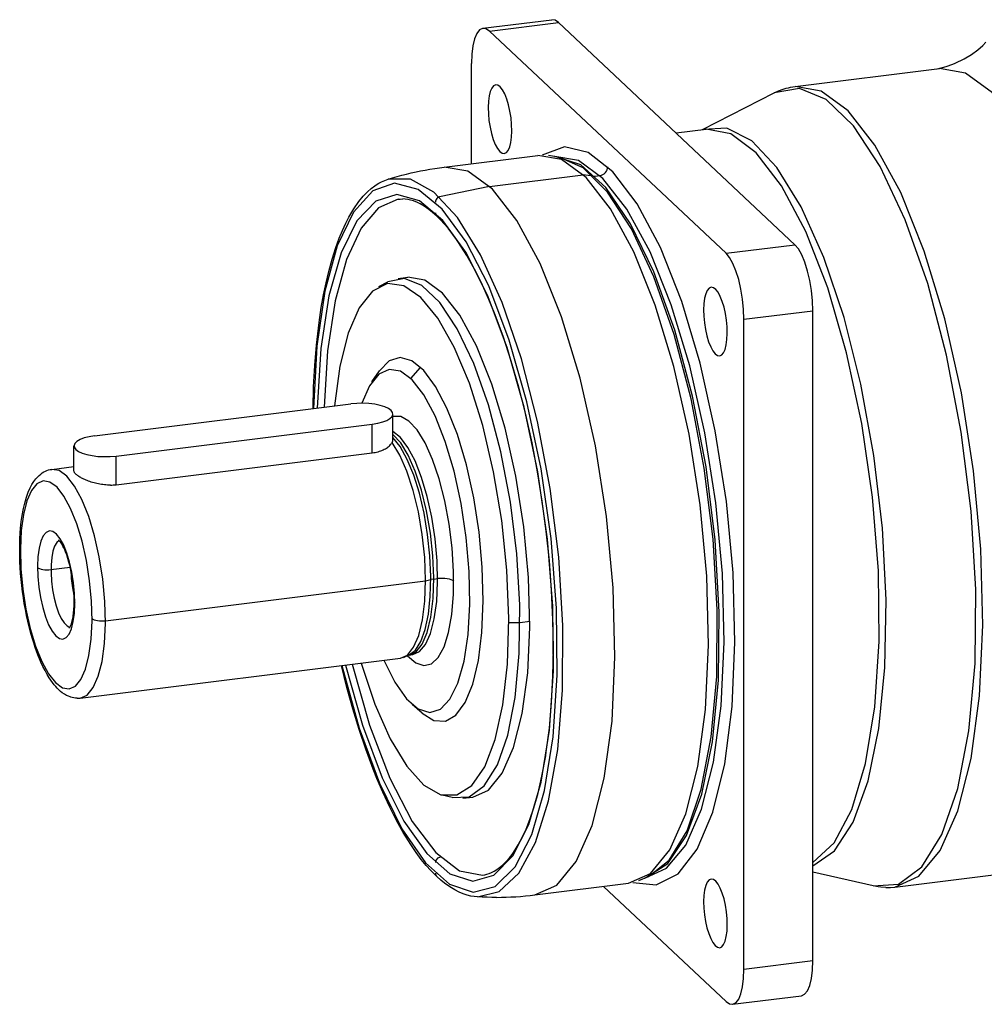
# Model space of a CAD drawing. Extents: x 0 to 1588, y 0 to 1123.
# Tile 10 of 24: x 923 to 945, y 238 to 259. Entities that reach past the tile are written whole.
import ezdxf

# ---------------------------------------------------------------- set-up
doc = ezdxf.new("R2010")
doc.units = 0
doc.header["$LTSCALE"] = 18.9
doc.header["$MEASUREMENT"] = 0
doc.layers.add('11000_LEFT', color=7, linetype='CONTINUOUS')

msp = doc.modelspace()

# ---------------------------------------------------------------- linework, layer by layer
at = {"layer": '11000_LEFT', "color": 7, "linetype": 'CONTINUOUS', "lineweight": 25}
for p, q in [((933.620594, 259.289758), (935.153236, 259.480613)), ((933.764452, 259.22843), (935.297093, 259.419285)), ((940.556428, 254.477369), (935.297093, 259.419285)), ((939.023789, 254.286514), (933.764452, 259.22843)), ((944.478904, 258.706732), (944.623081, 258.812846)), ((944.623081, 258.812846), (944.730234, 258.90871)), ((944.730234, 258.90871), (944.796435, 258.979745)), ((944.116069, 258.514033), (944.317937, 258.60996)), ((944.317937, 258.60996), (944.478904, 258.706732)), ((933.366217, 256.278262), (933.366084, 258.508075)), ((940.559175, 257.995768), (943.770379, 258.395648)), ((943.726658, 258.389988), (943.917155, 258.441464)), ((943.917155, 258.441464), (944.062587, 258.492133)), ((944.062587, 258.492133), (944.116069, 258.514033)), ((940.193437, 257.897055), (940.296484, 257.935793)), ((940.296484, 257.935793), (940.362797, 257.956276)), ((940.362797, 257.956276), (940.410246, 257.968654)), ((940.410246, 257.968654), (940.454989, 257.97853)), ((940.454989, 257.97853), (940.559237, 257.995776)), ((938.502746, 257.035292), (940.095813, 257.851456)), ((940.095813, 257.851456), (940.193437, 257.897055)), ((937.912441, 256.961783), (938.583781, 257.045383)), ((932.759546, 256.202711), (934.839523, 256.461723)), ((935.30919, 256.422341), (935.080351, 256.457617)), ((935.210773, 256.437514), (935.220408, 256.438714)), ((932.548561, 256.173222), (932.653952, 256.188758)), ((932.653952, 256.188758), (932.759509, 256.202706)), ((931.510571, 255.931444), (931.612583, 255.962591)), ((931.612583, 255.962591), (931.715105, 255.992221)), ((931.715105, 255.992221), (931.818105, 256.020321)), ((931.818105, 256.020321), (931.921548, 256.046881)), ((931.921548, 256.046881), (932.027536, 256.072387)), ((932.027536, 256.072387), (932.133914, 256.096267)), ((932.133914, 256.096267), (932.236016, 256.117585)), ((932.236016, 256.117585), (932.33841, 256.1374)), ((932.33841, 256.1374), (932.443367, 256.156102)), ((932.443367, 256.156102), (932.548561, 256.173222)), ((933.766775, 255.773447), (935.846788, 256.032464)), ((936.069654, 256.0005), (935.846788, 256.032464)), ((936.069654, 256.0005), (936.114989, 256.000177)), ((936.11499, 256.000177), (936.219005, 256.01313)), ((931.137069, 255.724881), (931.220697, 255.787751)), ((931.220697, 255.787751), (931.249562, 255.807101)), ((931.249562, 255.807101), (931.308978, 255.843215)), ((931.308978, 255.843215), (931.369007, 255.874882)), ((931.369007, 255.874882), (931.440097, 255.906375)), ((931.440097, 255.906375), (931.510397, 255.93139)), ((933.766775, 255.773447), (932.653483, 255.539777)), ((930.863254, 255.438087), (930.960608, 255.555518)), ((930.960608, 255.555518), (931.052936, 255.65066)), ((931.052936, 255.65066), (931.137069, 255.724881)), ((930.750345, 255.277102), (930.863254, 255.438087)), ((931.73678, 255.488352), (931.779706, 255.492315)), ((931.779706, 255.492315), (931.839979, 255.493308)), ((931.89414, 255.489777), (931.839979, 255.493308)), ((931.950763, 255.48175), (931.89414, 255.489777)), ((932.01131, 255.468414), (931.950763, 255.48175)), ((932.076077, 255.448879), (932.01131, 255.468414)), ((932.167166, 255.412501), (932.076077, 255.448879)), ((932.225816, 255.383738), (932.167166, 255.412501)), ((932.315724, 255.331763), (932.225816, 255.383738)), ((932.415891, 255.262902), (932.315724, 255.331763)), ((930.569584, 254.954191), (930.641092, 255.092793)), ((930.641092, 255.092793), (930.750345, 255.277102)), ((932.500307, 255.196097), (932.415891, 255.262902)), ((932.592286, 255.114322), (932.500307, 255.196097)), ((932.675007, 255.032849), (932.592286, 255.114322)), ((930.496729, 254.79633), (930.569584, 254.954191)), ((932.845008, 254.84196), (932.675007, 255.032849)), ((930.423828, 254.619032), (930.496729, 254.79633)), ((933.033361, 254.593427), (932.845008, 254.84196)), ((930.350558, 254.417888), (930.423828, 254.619032)), ((933.064354, 254.548752), (933.033361, 254.593427)), ((933.262081, 254.237923), (933.064354, 254.548752)), ((939.023789, 254.286514), (940.556428, 254.477369)), ((930.266567, 254.153276), (930.350558, 254.417888)), ((933.467938, 253.864979), (933.262081, 254.237923)), ((930.192461, 253.882148), (930.266567, 254.153276)), ((930.133251, 253.632096), (930.192461, 253.882148)), ((933.610209, 253.575823), (933.467938, 253.864979)), ((930.078034, 253.364018), (930.133251, 253.632096)), ((931.304591, 253.543787), (931.5098, 253.654146)), ((931.733763, 253.726987), (931.952712, 253.754252)), ((933.752223, 253.259545), (933.610209, 253.575823)), ((930.027624, 253.079579), (930.078034, 253.364018)), ((933.87863, 252.952855), (933.752223, 253.259545)), ((929.97801, 252.743307), (930.027624, 253.079579)), ((934.069346, 252.440054), (933.87863, 252.952855)), ((939.422288, 252.817383), (940.954929, 253.008237)), ((940.955793, 238.557626), (940.954929, 253.008237)), ((929.919305, 252.239145), (929.97801, 252.743307)), ((939.423152, 238.366771), (939.422288, 252.817383)), ((929.882234, 251.789581), (929.919305, 252.239145)), ((934.251143, 251.886212), (934.069346, 252.440054)), ((934.418736, 251.306978), (934.251143, 251.886212)), ((929.85669, 251.319567), (929.882234, 251.789581)), ((931.153011, 251.427492), (931.31966, 251.669106)), ((932.015427, 251.503354), (932.234363, 251.749568)), ((929.843108, 250.831817), (929.85669, 251.319567)), ((934.573304, 250.698488), (934.418736, 251.306978)), ((924.988996, 250.22735), (930.681664, 250.936239)), ((931.619754, 250.134985), (931.61972, 250.711648)), ((925.467117, 249.778085), (931.159784, 250.486974)), ((931.159822, 249.848302), (931.159784, 250.486974)), ((934.712073, 250.071379), (934.573304, 250.698488)), ((931.566176, 250.03107), (931.579308, 250.047428)), ((931.579308, 250.047428), (931.590679, 250.063984)), ((931.590679, 250.063984), (931.600275, 250.080701)), ((931.600275, 250.080701), (931.606413, 250.089711)), ((931.606413, 250.089711), (931.61141, 250.098938)), ((931.61141, 250.098938), (931.615253, 250.108354)), ((931.615253, 250.108354), (931.617925, 250.117924)), ((931.617925, 250.117924), (931.619417, 250.127606)), ((931.619417, 250.127606), (931.619719, 250.137363)), ((934.834887, 249.426517), (934.712073, 250.071379)), ((924.529095, 249.444792), (924.52906, 250.002676)), ((925.467156, 249.139413), (931.159822, 249.848302)), ((931.159822, 249.848302), (931.193184, 249.853027)), ((931.193184, 249.853027), (931.225726, 249.858794)), ((931.225726, 249.858794), (931.257443, 249.8656)), ((931.257443, 249.8656), (931.288331, 249.873441)), ((931.288331, 249.873441), (931.318369, 249.882304)), ((931.318369, 249.882304), (931.34751, 249.892161)), ((931.34751, 249.892161), (931.375611, 249.902951)), ((931.375611, 249.902951), (931.402509, 249.914595)), ((931.402509, 249.914595), (931.428075, 249.927014)), ((931.428075, 249.927014), (931.452251, 249.940158)), ((931.452251, 249.940158), (931.475065, 249.954011)), ((931.475065, 249.954011), (931.496471, 249.968519)), ((931.496471, 249.968519), (931.516379, 249.983586)), ((931.516379, 249.983586), (931.534682, 249.999097)), ((931.534682, 249.999097), (931.551294, 250.014945)), ((931.551294, 250.014945), (931.566176, 250.03107)), ((925.467156, 249.139413), (925.467117, 249.778085)), ((923.78971, 249.37744), (923.82553, 249.40285)), ((923.82553, 249.40285), (923.860563, 249.423869)), ((923.860563, 249.423869), (923.895633, 249.441432)), ((923.895633, 249.441432), (923.923136, 249.452939)), ((923.923136, 249.452939), (923.965405, 249.466978)), ((923.965405, 249.466978), (924.000378, 249.475431)), ((924.000378, 249.475431), (924.035807, 249.481206)), ((924.035807, 249.481206), (924.529088, 249.542633)), ((924.529753, 249.43687), (924.529109, 249.445698)), ((924.532007, 249.427711), (924.529753, 249.43687)), ((924.535861, 249.418242), (924.532007, 249.427711)), ((924.54129, 249.408506), (924.535861, 249.418242)), ((924.548265, 249.398528), (924.54129, 249.408506)), ((924.556755, 249.388313), (924.548265, 249.398528)), ((934.940297, 248.771326), (934.834887, 249.426517)), ((923.594603, 249.145324), (923.63647, 249.211956)), ((923.63647, 249.211956), (923.677971, 249.267541)), ((923.677971, 249.267541), (923.716048, 249.310863)), ((923.716048, 249.310863), (923.753741, 249.347522)), ((923.753741, 249.347522), (923.78971, 249.37744)), ((924.566763, 249.377851), (924.556755, 249.388313)), ((924.578329, 249.367122), (924.566763, 249.377851)), ((924.59143, 249.356139), (924.578329, 249.367122)), ((924.60601, 249.344942), (924.59143, 249.356139)), ((924.622005, 249.333593), (924.60601, 249.344942)), ((924.639344, 249.322164), (924.622005, 249.333593)), ((924.658035, 249.310668), (924.639344, 249.322164)), ((924.678108, 249.299095), (924.658035, 249.310668)), ((924.699535, 249.287482), (924.678108, 249.299095)), ((924.72225, 249.275884), (924.699535, 249.287482)), ((924.746188, 249.264358), (924.72225, 249.275884)), ((924.771292, 249.252963), (924.746188, 249.264358)), ((924.797497, 249.241753), (924.771292, 249.252963)), ((924.82476, 249.230777), (924.797497, 249.241753)), ((924.853035, 249.220085), (924.82476, 249.230777)), ((924.882277, 249.209729), (924.853035, 249.220085)), ((924.91239, 249.199773), (924.882277, 249.209729)), ((924.943261, 249.19029), (924.91239, 249.199773)), ((924.974703, 249.181359), (924.943261, 249.19029)), ((925.006598, 249.173046), (924.974703, 249.181359)), ((925.038884, 249.165389), (925.006598, 249.173046)), ((923.496932, 248.933018), (923.512935, 248.974744)), ((923.512935, 248.974744), (923.55338, 249.067027)), ((923.55338, 249.067027), (923.594603, 249.145324)), ((925.071553, 249.158416), (925.038884, 249.165389)), ((925.104631, 249.152148), (925.071553, 249.158416)), ((925.138019, 249.146623), (925.104631, 249.152148)), ((925.171517, 249.141899), (925.138019, 249.146623)), ((925.205029, 249.138016), (925.171517, 249.141899)), ((925.238545, 249.134997), (925.205029, 249.138016)), ((925.271986, 249.132863), (925.238545, 249.134997)), ((925.305234, 249.131633), (925.271986, 249.132863)), ((925.338263, 249.131324), (925.305234, 249.131633)), ((925.338263, 249.131324), (925.371089, 249.131947)), ((925.371089, 249.131947), (925.403584, 249.133503)), ((925.403584, 249.133503), (925.435603, 249.135987)), ((925.435603, 249.135987), (925.467156, 249.139413)), ((923.426769, 248.700168), (923.448812, 248.784018)), ((923.448812, 248.784018), (923.472294, 248.861673)), ((923.472294, 248.861673), (923.496932, 248.933018)), ((935.027722, 248.109542), (934.940297, 248.771326)), ((923.377422, 248.452362), (923.406394, 248.610296)), ((923.406394, 248.610296), (923.426769, 248.700168)), ((923.343458, 248.175948), (923.358543, 248.31802)), ((923.358543, 248.31802), (923.377422, 248.452362)), ((923.334367, 248.058968), (923.343458, 248.175948)), ((935.096433, 247.446521), (935.027722, 248.109542)), ((923.323886, 247.813881), (923.327829, 247.93814)), ((923.327829, 247.93814), (923.334367, 248.058968)), ((924.183194, 247.914717), (924.181605, 247.915796)), ((924.186444, 247.912209), (924.183194, 247.914717)), ((924.191596, 247.907721), (924.186444, 247.912209)), ((924.197462, 247.902055), (924.191596, 247.907721)), ((924.210407, 247.887837), (924.197462, 247.902055)), ((924.231952, 247.859909), (924.210407, 247.887837)), ((924.236524, 247.853437), (924.231952, 247.859909)), ((923.322571, 247.686613), (923.323886, 247.813881)), ((923.323872, 247.558351), (923.322571, 247.686613)), ((924.256295, 247.822726), (924.236524, 247.853437)), ((924.283763, 247.773984), (924.256295, 247.822726)), ((924.303239, 247.734998), (924.283763, 247.773984)), ((924.322938, 247.691633), (924.303239, 247.734998)), ((924.340786, 247.648779), (924.322938, 247.691633)), ((924.366843, 247.579516), (924.340786, 247.648779)), ((923.327761, 247.428002), (923.323872, 247.558351)), ((923.334232, 247.295986), (923.327761, 247.428002)), ((924.393493, 247.499446), (924.366843, 247.579516)), ((924.418291, 247.414772), (924.393493, 247.499446)), ((935.145846, 246.788117), (935.096433, 247.446521)), ((923.34327, 247.162734), (923.334232, 247.295986)), ((924.017753, 247.252336), (924.445933, 247.305656)), ((924.441358, 247.325004), (924.418291, 247.414772)), ((924.462206, 247.231801), (924.441358, 247.325004)), ((924.480733, 247.135522), (924.462206, 247.231801)), ((923.354803, 247.02914), (923.34327, 247.162734)), ((923.368821, 246.895169), (923.354803, 247.02914)), ((924.496682, 247.03738), (924.480733, 247.135522)), ((924.509925, 246.938106), (924.496682, 247.03738)), ((925.228995, 246.114198), (932.344827, 247.000309)), ((932.344827, 247.000309), (932.462162, 247.028413)), ((932.526906, 247.039943), (932.462162, 247.028413)), ((932.526906, 247.039943), (932.613523, 247.050729)), ((923.385286, 246.761249), (923.368821, 246.895169)), ((924.520335, 246.838631), (924.509925, 246.938106)), ((924.527812, 246.739991), (924.520335, 246.838631)), ((935.175698, 246.137544), (935.145846, 246.788117)), ((923.40414, 246.627807), (923.385286, 246.761249)), ((923.425365, 246.495023), (923.40414, 246.627807)), ((924.532316, 246.642809), (924.527812, 246.739991)), ((924.532284, 246.455849), (924.533813, 246.548475)), ((924.533813, 246.548475), (924.532316, 246.642809)), ((923.448862, 246.36357), (923.425365, 246.495023)), ((923.474549, 246.233865), (923.448862, 246.36357)), ((924.520296, 246.285223), (924.527776, 246.368336)), ((924.527776, 246.368336), (924.532284, 246.455849)), ((923.50234, 246.106328), (923.474549, 246.233865)), ((923.532411, 245.980273), (923.50234, 246.106328)), ((924.484082, 246.083467), (924.496511, 246.135018)), ((924.496511, 246.135018), (924.509139, 246.202667)), ((924.509139, 246.202667), (924.511283, 246.216212)), ((924.511283, 246.216212), (924.520296, 246.285223)), ((935.185658, 245.502954), (935.175698, 246.137544)), ((923.564419, 245.857264), (923.532411, 245.980273)), ((924.426763, 245.947991), (924.427709, 245.94906)), ((924.427709, 245.94906), (924.429899, 245.95178)), ((924.429899, 245.95178), (924.433259, 245.956493)), ((924.433259, 245.956493), (924.438037, 245.964032)), ((924.438037, 245.964032), (924.444796, 245.976223)), ((924.444796, 245.976223), (924.453442, 245.994257)), ((924.453442, 245.994257), (924.462874, 246.017188)), ((924.462874, 246.017188), (924.473245, 246.046777)), ((924.473245, 246.046777), (924.484082, 246.083467)), ((934.197761, 246.074704), (934.445713, 246.074716)), ((934.445713, 246.074716), (934.664662, 246.101981)), ((923.598244, 245.737705), (923.564419, 245.857264)), ((923.63375, 245.621997), (923.598244, 245.737705)), ((923.668351, 245.517647), (923.63375, 245.621997)), ((923.704163, 245.417324), (923.668351, 245.517647)), ((935.175687, 244.884473), (935.185658, 245.502954)), ((923.741063, 245.3213), (923.704163, 245.417324)), ((923.778838, 245.22999), (923.741063, 245.3213)), ((923.793696, 245.195883), (923.778838, 245.22999)), ((924.66907, 244.394495), (931.784904, 245.280606)), ((931.857997, 245.300409), (931.982373, 245.353101)), ((931.979218, 245.351764), (932.063781, 245.362294)), ((923.839498, 245.096724), (923.793696, 245.195883)), ((923.885866, 245.004941), (923.839498, 245.096724)), ((930.598204, 244.630579), (930.476717, 245.117698)), ((923.93244, 244.920817), (923.885866, 245.004941)), ((923.97884, 244.844526), (923.93244, 244.920817)), ((924.012313, 244.793898), (923.97884, 244.844526)), ((924.050351, 244.740642), (924.012313, 244.793898)), ((935.146052, 244.293768), (935.175687, 244.884473)), ((924.087582, 244.692755), (924.050351, 244.740642)), ((924.123885, 244.649949), (924.087582, 244.692755)), ((924.159164, 244.611899), (924.123885, 244.649949)), ((924.193025, 244.578559), (924.159164, 244.611899)), ((924.232247, 244.543705), (924.193025, 244.578559)), ((930.729689, 244.154112), (930.598204, 244.630579)), ((924.270011, 244.513832), (924.232247, 244.543705)), ((924.317481, 244.481226), (924.270011, 244.513832)), ((924.363003, 244.454938), (924.317481, 244.481226)), ((924.405208, 244.434757), (924.363003, 244.454938)), ((924.446168, 244.418908), (924.405208, 244.434757)), ((924.460393, 244.414248), (924.446168, 244.418908)), ((924.492259, 244.405361), (924.460393, 244.414248)), ((924.523588, 244.398697), (924.492259, 244.405361)), ((924.560808, 244.393429), (924.523588, 244.398697)), ((924.597481, 244.391044), (924.560808, 244.393429)), ((924.597481, 244.391044), (924.633507, 244.391428)), ((924.633507, 244.391428), (924.66907, 244.394495)), ((930.869892, 243.69365), (930.729689, 244.154112)), ((932.26724, 244.059785), (932.046425, 244.253151)), ((935.096401, 243.725532), (935.146052, 244.293768)), ((935.028527, 243.198197), (935.096401, 243.725532)), ((931.016768, 243.255659), (930.869892, 243.69365)), ((931.180549, 242.813742), (931.016768, 243.255659)), ((934.93235, 242.657941), (935.015438, 243.113824)), ((935.015438, 243.113824), (935.028527, 243.198197)), ((931.262381, 242.608275), (931.180549, 242.813742)), ((931.393535, 242.300814), (931.262381, 242.608275)), ((934.837363, 242.250854), (934.93235, 242.657941)), ((931.547706, 241.968451), (931.393535, 242.300814)), ((932.938385, 242.182016), (932.71238, 242.238678)), ((933.173319, 242.166321), (933.392267, 242.193586)), ((934.752794, 241.955184), (934.837363, 242.250854)), ((931.699807, 241.670247), (931.547706, 241.968451)), ((934.664914, 241.696119), (934.752794, 241.955184)), ((931.85001, 241.402429), (931.699807, 241.670247)), ((934.580117, 241.482581), (934.664914, 241.696119)), ((932.015946, 241.135774), (931.85001, 241.402429)), ((934.406164, 241.13124), (934.491711, 241.291048)), ((934.491711, 241.291048), (934.580117, 241.482581)), ((932.135923, 240.961057), (932.015946, 241.135774)), ((934.336038, 241.016586), (934.406164, 241.13124)), ((932.250319, 240.808343), (932.135923, 240.961057)), ((934.211342, 240.844601), (934.269133, 240.919523)), ((934.269133, 240.919523), (934.336038, 241.016586)), ((932.359758, 240.674582), (932.250319, 240.808343)), ((932.463661, 240.558566), (932.359758, 240.674582)), ((933.990091, 240.62539), (934.056726, 240.680859)), ((934.056726, 240.680859), (934.131133, 240.753289)), ((934.131133, 240.753289), (934.211342, 240.844601)), ((932.593162, 240.42874), (932.463661, 240.558566)), ((932.68217, 240.348931), (932.593162, 240.42874)), ((933.608201, 240.459485), (933.65883, 240.467742)), ((933.65883, 240.467742), (933.709537, 240.48)), ((933.709537, 240.48), (933.761177, 240.496706)), ((933.761177, 240.496706), (933.814101, 240.518375)), ((933.814101, 240.518375), (933.869532, 240.546155)), ((933.869532, 240.546155), (933.927586, 240.581014)), ((933.927586, 240.581014), (933.990091, 240.62539)), ((937.087482, 240.33986), (937.300682, 240.430182)), ((942.291573, 240.218617), (940.955681, 240.525324)), ((942.776089, 240.192341), (945.987337, 240.592226)), ((932.766056, 240.280704), (932.68217, 240.348931)), ((932.885714, 240.195083), (932.766056, 240.280704)), ((932.995585, 240.128585), (932.885714, 240.195083)), ((934.774922, 240.017777), (936.854956, 240.276797)), ((939.024784, 237.646416), (936.299103, 240.207593)), ((937.208941, 240.391317), (937.21851, 240.392508)), ((942.365633, 240.203622), (942.291575, 240.218617)), ((942.403321, 240.197445), (942.365633, 240.203622)), ((942.469144, 240.189591), (942.403321, 240.197445)), ((933.093182, 240.079274), (932.995585, 240.128585)), ((933.184386, 240.041537), (933.093182, 240.079274)), ((933.270559, 240.013347), (933.184386, 240.041537)), ((933.352439, 239.993354), (933.270559, 240.013347)), ((933.426193, 239.981082), (933.352439, 239.993354)), ((933.497512, 239.974465), (933.426193, 239.981082)), ((934.24415, 239.971798), (934.350702, 239.977818)), ((934.350702, 239.977818), (934.457007, 239.985426)), ((934.457007, 239.985426), (934.563173, 239.994625)), ((934.563173, 239.994625), (934.66917, 240.005412)), ((934.66917, 240.005412), (934.774959, 240.017782)), ((942.579569, 240.182348), (942.469144, 240.189591)), ((942.579569, 240.182348), (942.678459, 240.183784)), ((942.678459, 240.183784), (942.776028, 240.192333)), ((933.604037, 239.969286), (933.497553, 239.974463)), ((933.710671, 239.965703), (933.604037, 239.969286)), ((933.817417, 239.963719), (933.710671, 239.965703)), ((933.924239, 239.963338), (933.817417, 239.963719)), ((933.924239, 239.963338), (934.030883, 239.964557)), ((934.030883, 239.964557), (934.137531, 239.967377)), ((934.137531, 239.967377), (934.24415, 239.971798)), ((939.423152, 238.366771), (940.955793, 238.557626)), ((939.168641, 237.585089), (940.701283, 237.775944))]:
    msp.add_line(p, q, dxfattribs=at)
for points in [[(935.297093, 259.419285), (935.223919, 259.469423), (935.153236, 259.480613)], [(933.764452, 259.228431), (933.686722, 259.280435), (933.611983, 259.28837), (933.543105, 259.251931), (933.482736, 259.172519), (933.433195, 259.053186), (933.396387, 258.898517), (933.373726, 258.714455), (933.366083, 258.508076)], [(945.987337, 240.592227), (946.524136, 240.832744), (946.997708, 241.406109), (947.389854, 242.290288), (947.685504, 243.451302), (947.873296, 244.844534), (947.946012, 246.416441), (947.90086, 248.106616), (947.739573, 249.850105), (947.468351, 251.579907), (947.097616, 253.229546), (946.641615, 254.735626), (946.117872, 256.04027), (945.546516, 257.093339), (944.949502, 257.854364), (944.349774, 258.294101), (943.77038, 258.395648)], [(942.291573, 240.218617), (942.860671, 240.258474), (943.377326, 240.644708), (943.821244, 241.362148), (944.174987, 242.38261), (944.424659, 243.666011), (944.560454, 245.161937), (944.577036, 246.811626), (944.473755, 248.550277), (944.254668, 250.309593), (943.928381, 252.020467), (943.507709, 253.615694), (943.009179, 255.03261), (942.452373, 256.215559), (941.859162, 257.118072), (941.25285, 257.704698), (940.657251, 257.952394), (940.095763, 257.851429)], [(942.776089, 240.192341), (943.312886, 240.432855), (943.786456, 241.006215), (944.178601, 241.890386), (944.474251, 243.05139), (944.662045, 244.444611), (944.734764, 246.016507), (944.689616, 247.706671), (944.528334, 249.450152), (944.257117, 251.179948), (943.886388, 252.829584), (943.430393, 254.335666), (942.906656, 255.640316), (942.335304, 256.693397), (941.738294, 257.454438), (941.138569, 257.894195), (940.559175, 257.995768)], [(940.955667, 240.665137), (941.434537, 241.000228), (941.848256, 241.638733), (942.180841, 242.555987), (942.419447, 243.71656), (942.554855, 245.07562), (942.581836, 246.580669), (942.499347, 248.173571), (942.310574, 249.792796), (942.02281, 251.375794), (941.647171, 252.86142), (941.198165, 254.192285), (940.693139, 255.316981), (940.151599, 256.192064), (939.594465, 256.783731), (939.043257, 257.069126), (938.519267, 257.037226)], [(940.955653, 240.737939), (941.424659, 241.174555), (941.820488, 241.91948), (942.127211, 242.942741), (942.332489, 244.203169), (942.428063, 245.650049), (942.410086, 247.225168), (942.279282, 248.865151), (942.040914, 250.504013), (941.704572, 252.075817), (941.28379, 253.51732), (940.795497, 254.770524), (940.25934, 255.785007), (939.69689, 256.519952), (939.130778, 256.945789), (938.583781, 257.045383)], [(936.950191, 240.294252), (937.473583, 240.238385), (937.956642, 240.489004), (938.381312, 241.036739), (938.731718, 241.861118), (938.994762, 242.931323), (939.16061, 244.20735), (939.223064, 245.641499), (939.179788, 247.180163), (939.032401, 248.765823), (938.786412, 250.339208), (938.451016, 251.841503), (938.03875, 253.216551), (937.565026, 254.412952), (937.047551, 255.385984), (936.505669, 256.099274), (935.959636, 256.526158), (935.429862, 256.650681), (934.936152, 256.468186)], [(936.854956, 240.276797), (937.342952, 240.495461), (937.773468, 241.016712), (938.12996, 241.820518), (938.398729, 242.87599), (938.569445, 244.142567), (938.635548, 245.571573), (938.594498, 247.108094), (938.447872, 248.69308), (938.201305, 250.265623), (937.864272, 251.765289), (937.449726, 253.134447), (936.973597, 254.320481), (936.454183, 255.277811), (935.911445, 255.969649), (935.366239, 256.369407), (934.839519, 256.461723)], [(937.21851, 240.392509), (937.702324, 240.609285), (938.129152, 241.126054), (938.482592, 241.922956), (938.749061, 242.969368), (938.918319, 244.225076), (938.983861, 245.641823), (938.943168, 247.165166), (938.797805, 248.736563), (938.553358, 250.295626), (938.21922, 251.78244), (937.808232, 253.13987), (937.336189, 254.315749), (936.821231, 255.264889), (936.283146, 255.950815), (935.742615, 256.347167), (935.220408, 256.438714)], [(937.243744, 240.406092), (937.728836, 240.716087), (938.147871, 241.340796), (938.483692, 242.254643), (938.722548, 243.42021), (938.854661, 244.789775), (938.874621, 246.307264), (938.78161, 247.910546), (938.579438, 249.533977), (938.276381, 251.111087), (937.884848, 252.577306), (937.42087, 253.8726), (936.903443, 254.943936), (936.353753, 255.747449), (935.794306, 256.250242), (935.248007, 256.431728)], [(937.300682, 240.430182), (937.762652, 240.790687), (938.158957, 241.44629), (938.474223, 242.371557), (938.696217, 243.530591), (938.816328, 244.878424), (938.829895, 246.362766), (938.736393, 247.92603), (938.539448, 249.507566), (938.246701, 251.046016), (937.869511, 252.481695), (937.42251, 253.758903), (936.923041, 254.828088), (936.390481, 255.64777), (935.845492, 256.186149), (935.309217, 256.422337)], [(934.774922, 240.017777), (935.262919, 240.236427), (935.693437, 240.757664), (936.049932, 241.561456), (936.318705, 242.616914), (936.489426, 243.883477), (936.555535, 245.312473), (936.514491, 246.848986), (936.367871, 248.433968), (936.121311, 250.00651), (935.784284, 251.506179), (935.369743, 252.875344), (934.893619, 254.061389), (934.374209, 255.018735), (933.831472, 255.710592), (933.286267, 256.110371), (932.759546, 256.202711)], [(936.219005, 256.01313), (936.253176, 256.020751), (936.286034, 256.03481), (936.316316, 256.054767), (936.342858, 256.079856), (936.364639, 256.109112), (936.380824, 256.14141), (936.390789, 256.17551), (936.394153, 256.210101)], [(930.483536, 245.118547), (930.867405, 243.727941), (931.317474, 242.502575), (931.816172, 241.490287), (932.344028, 240.730601), (932.880433, 240.253176), (933.404446, 240.076651), (933.895608, 240.207918), (934.334742, 240.641853), (934.704706, 241.361514), (934.991053, 242.338803), (935.182605, 243.535565), (935.271884, 244.905077), (935.255403, 246.393871), (935.133806, 247.94382), (934.911841, 249.494412), (934.598173, 250.985109), (934.205048, 252.357712), (933.747815, 253.55863), (933.244326, 254.540978), (932.714237, 255.266403), (932.178244, 255.706584), (931.657273, 255.844334), (931.171664, 255.674276), (930.740376, 255.203049), (930.380247, 254.44905), (930.105338, 253.441718), (929.926382, 252.220381), (929.850364, 250.832721)], [(933.497525, 239.974464), (933.981589, 240.092857), (934.417027, 240.499818), (934.787889, 241.180444), (935.080592, 242.109805), (935.284415, 243.253862), (935.391894, 244.570712), (935.399092, 246.012125), (935.305745, 247.525306), (935.115271, 249.054834), (934.834649, 250.544687), (934.474154, 251.940298), (934.046992, 253.190551), (933.568808, 254.249653), (933.057115, 255.078813), (932.530655, 255.647663), (932.00871, 255.935368), (931.510397, 255.931389)], [(930.567948, 245.129062), (930.941858, 243.795703), (931.378485, 242.623456), (931.860936, 241.657668), (932.370548, 240.935704), (932.887605, 240.485491), (933.392106, 240.324448), (933.864532, 240.458805), (934.286608, 240.883363), (934.642005, 241.581698), (934.916975, 242.526795), (935.10088, 243.682091), (935.186605, 245.002893), (935.170834, 246.438105), (935.054177, 247.932204), (934.841147, 249.427389), (934.539986, 250.865818), (934.162344, 252.191844), (933.72283, 253.354168), (933.238448, 254.307825), (932.727936, 255.015922), (932.211044, 255.451065), (931.707769, 255.59642), (931.237579, 255.446364), (930.818665, 255.006703), (930.467233, 254.294445), (930.196878, 253.337144), (930.01806, 252.171834), (929.937695, 250.843597)], [(932.653483, 255.539777), (932.632411, 255.531313), (932.612921, 255.518975), (932.595789, 255.503255), (932.5817, 255.48478), (932.571214, 255.464287), (932.564752, 255.442593), (932.562569, 255.420564)], [(931.73678, 255.488353), (931.298787, 255.297321), (930.909944, 254.844268), (930.584162, 254.145405), (930.333096, 253.225736), (930.165731, 252.118164), (930.088055, 250.862317)], [(932.562583, 255.185592), (932.564525, 255.165315), (932.570277, 255.14624), (932.579638, 255.129043), (932.592273, 255.114333)], [(940.954928, 253.008238), (940.94726, 253.229006), (940.924574, 253.455677), (940.887744, 253.679541), (940.838183, 253.891994), (940.777798, 254.084873), (940.708907, 254.250765), (940.63416, 254.383294), (940.556428, 254.477369)], [(939.422288, 252.817383), (939.414619, 253.03815), (939.391934, 253.264821), (939.355103, 253.488685), (939.305543, 253.701138), (939.245157, 253.894017), (939.176267, 254.059908), (939.10152, 254.192438), (939.023788, 254.286513)], [(930.913367, 245.172079), (931.217709, 244.261611), (931.560116, 243.488063), (931.927771, 242.880391), (932.30691, 242.461342), (932.683343, 242.246602), (933.042978, 242.244208), (933.372352, 242.454251), (933.659138, 242.868869), (933.892599, 243.47254), (934.063997, 244.242669), (934.166915, 245.150426), (934.197502, 246.161833), (934.154611, 247.23903), (934.03985, 248.341695), (933.857513, 249.428551), (933.614426, 250.458916), (933.319688, 251.394219), (932.984333, 252.199451), (932.620912, 252.844469), (932.243031, 253.305129), (931.864834, 253.564186), (931.500478, 253.611944), (931.163602, 253.446616), (930.866815, 253.074389), (930.621228, 252.509197), (930.436034, 251.772196), (930.318164, 250.890975)], [(932.938387, 242.182016), (933.311472, 242.200262), (933.650569, 242.446161), (933.942243, 242.909971), (934.17494, 243.573318), (934.339441, 244.409922), (934.429229, 245.38664), (934.440746, 246.464778), (934.373537, 247.601622), (934.230264, 248.752135), (934.016603, 249.870738), (933.741018, 250.913115), (933.414428, 251.837971), (933.049771, 252.608665), (932.661493, 253.194666), (932.264977, 253.572758), (931.875931, 253.727962), (931.509768, 253.654129)], [(933.392267, 242.193586), (933.740836, 242.349764), (934.04835, 242.722076), (934.302989, 243.296213), (934.49497, 244.050112), (934.616913, 244.954801), (934.664134, 245.975513), (934.634817, 247.073022), (934.530088, 248.205152), (934.353973, 249.328397), (934.11324, 250.399589), (933.817139, 251.377564), (933.47705, 252.224739), (933.106043, 252.908557), (932.718374, 253.40274), (932.328942, 253.688297), (931.952712, 253.754252)], [(932.267241, 244.059785), (932.532174, 243.897955), (932.786205, 243.883465), (933.020026, 244.016847), (933.225069, 244.293214), (933.393822, 244.702439), (933.520103, 245.229529), (933.599284, 245.855172), (933.628464, 246.556446), (933.606575, 247.307657), (933.534417, 248.08128), (933.414636, 248.848972), (933.25162, 249.582606), (933.05134, 250.255301), (932.821137, 250.842411), (932.569442, 251.322425), (932.30548, 251.677756), (932.03892, 251.895385), (931.779529, 251.967338), (931.536812, 251.890979), (931.31966, 251.669107)], [(931.419194, 245.235066), (931.662853, 244.745274), (931.920477, 244.380042), (932.181868, 244.153826), (932.43668, 244.075581), (932.674825, 244.148404), (932.886879, 244.369413), (933.064447, 244.729858), (933.200501, 245.215474), (933.289656, 245.807038), (933.328382, 246.481134), (933.315147, 247.211081), (933.250474, 247.967985), (933.136924, 248.721887), (932.978991, 249.442944), (932.782927, 250.102616), (932.556491, 250.674792), (932.308648, 251.136823), (932.049206, 251.470421), (931.788436, 251.662382), (931.53666, 251.705107), (931.303843, 251.596905), (931.099201, 251.342059), (930.930834, 250.950656)], [(931.159784, 250.486974), (931.283335, 250.507247), (931.392951, 250.535374), (931.484419, 250.570274), (931.554225, 250.610605), (931.599686, 250.654817), (931.619055, 250.701212), (931.611587, 250.748006), (931.57757, 250.793401), (931.518311, 250.835653), (931.436086, 250.873138), (931.334057, 250.904415), (931.216143, 250.928283), (931.086877, 250.943824), (930.951226, 250.950441), (930.814402, 250.94788), (930.681664, 250.936239)], [(931.945774, 245.337596), (932.128724, 245.177016), (932.307533, 245.115872), (932.475652, 245.156403), (932.626924, 245.297124), (932.75581, 245.532881), (932.857588, 245.855041), (932.928532, 246.251805), (932.966043, 246.708642), (932.968747, 247.208822), (932.936547, 247.734027), (932.87062, 248.265022), (932.773381, 248.782359), (932.648391, 249.267094), (932.500229, 249.701474), (932.33432, 250.069589), (932.156739, 250.35796), (931.973992, 250.556024), (931.79277, 250.656528), (931.61971, 250.655791)], [(932.063781, 245.362294), (932.213503, 245.429026), (932.345739, 245.58803), (932.455467, 245.83327), (932.538521, 246.155433), (932.591749, 246.54229), (932.61313, 246.979152), (932.601851, 247.449434), (932.558341, 247.93528), (932.484252, 248.418246), (932.382397, 248.879996), (932.256642, 249.302997), (932.111763, 249.671192), (931.953259, 249.9706), (931.787149, 250.189854), (931.619738, 250.320631)], [(924.988996, 250.22735), (924.865445, 250.207077), (924.755829, 250.178949), (924.664361, 250.14405), (924.594555, 250.103719), (924.549095, 250.059507), (924.529726, 250.013112), (924.537194, 249.966318), (924.571211, 249.920923), (924.630471, 249.878671), (924.712695, 249.841186), (924.814725, 249.809908), (924.932638, 249.786041), (925.061905, 249.7705), (925.197556, 249.763883), (925.33438, 249.766444), (925.467117, 249.778085)], [(931.784904, 245.280607), (931.942162, 245.352447), (932.080225, 245.5244), (932.193499, 245.7895), (932.277397, 246.13701), (932.32852, 246.552851), (932.344797, 247.020181), (932.32557, 247.52007), (932.271616, 248.032268), (932.185122, 248.536028), (932.06959, 249.010945), (931.929701, 249.437781), (931.771122, 249.799247), (931.600275, 250.080702)], [(931.979229, 245.351773), (932.13348, 245.423636), (932.268793, 245.593801), (932.379682, 245.855371), (932.461652, 246.197741), (932.51138, 246.607034), (932.52685, 247.066657), (932.507435, 247.557978), (932.453923, 248.061082), (932.368482, 248.555573), (932.254576, 249.021406), (932.116822, 249.439697), (931.960805, 249.793491), (931.792849, 250.068445), (931.619763, 250.253413)], [(931.982375, 245.353102), (932.121404, 245.459544), (932.241662, 245.651411), (932.338833, 245.921816), (932.409431, 246.261058), (932.450923, 246.656963), (932.461819, 247.095325), (932.441728, 247.560414), (932.391372, 248.035541), (932.312558, 248.503657), (932.208113, 248.947963), (932.081785, 249.352518), (931.938108, 249.702804), (931.782237, 249.986252), (931.619765, 250.192691)], [(924.66907, 244.394495), (924.822447, 244.463171), (924.957762, 244.626947), (925.069815, 244.87953), (925.1543, 245.211214), (925.207969, 245.609251), (925.228761, 246.058346), (925.215876, 246.541239), (925.16981, 247.039374), (925.092333, 247.533608), (924.986421, 248.004947), (924.856147, 248.435278), (924.706515, 248.808064), (924.543276, 249.108978), (924.372703, 249.326457), (924.201352, 249.452143), (924.035807, 249.481206)], [(924.199769, 247.899665), (924.144802, 247.854229), (924.097751, 247.773854), (924.060411, 247.661605), (924.034205, 247.521761), (924.020132, 247.359655), (924.018729, 247.181467), (924.030049, 246.99399), (924.053661, 246.804373), (924.088664, 246.619845), (924.133724, 246.447442), (924.187124, 246.293737), (924.246826, 246.164589), (924.310555, 246.064923), (924.37588, 245.99854), (924.440312, 245.967969)], [(923.322571, 247.686612), (923.326111, 247.672776), (923.336622, 247.659361)], [(923.719119, 247.299949), (923.738872, 247.285865), (923.76628, 247.27337), (923.80029, 247.262944), (923.839594, 247.254989), (923.882683, 247.249808), (923.9279, 247.247602), (923.973507, 247.248456), (924.017753, 247.252336)], [(924.456061, 247.261193), (924.467165, 247.057083), (924.492962, 246.850031), (924.532277, 246.649451)], [(932.971887, 246.993594), (932.948183, 247.010495), (932.915293, 247.025489), (932.874481, 247.038), (932.827315, 247.047547), (932.775609, 247.053763), (932.721348, 247.05641), (932.666619, 247.055386), (932.613523, 247.050729)], [(924.533812, 246.548474), (924.537352, 246.534638), (924.547863, 246.521222)], [(924.93036, 246.161811), (924.950113, 246.147727), (924.977521, 246.135232), (925.011531, 246.124806), (925.050835, 246.11685), (925.093924, 246.11167), (925.139141, 246.109464), (925.184749, 246.110318), (925.228995, 246.114198)], [(930.716865, 245.147607), (931.101897, 243.792785), (931.552224, 242.611786), (932.049124, 241.653708), (932.571939, 240.958381), (933.098934, 240.554713), (933.608201, 240.459486)], [(932.672916, 240.858088), (932.651559, 240.853325), (932.631022, 240.844538), (932.612096, 240.832065), (932.595507, 240.816384), (932.581894, 240.798099), (932.571778, 240.777913), (932.56555, 240.7566), (932.563448, 240.734981)], [(932.563462, 240.500009), (932.565404, 240.479729), (932.571158, 240.460651), (932.580521, 240.443452), (932.59316, 240.428742)], [(940.701283, 237.775944), (940.772303, 237.80822), (940.834734, 237.885401), (940.886082, 238.004402), (940.924295, 238.16047), (940.947846, 238.347367), (940.955793, 238.557626)], [(939.024784, 237.646416), (939.102513, 237.594412), (939.177253, 237.586477), (939.246131, 237.622915), (939.3065, 237.702327), (939.35604, 237.821661), (939.392848, 237.97633), (939.415509, 238.160391), (939.423152, 238.366771)]]:
    msp.add_lwpolyline(points, dxfattribs=at)
for points in [[(933.904456, 258.030502), (933.858445, 258.009884), (933.817854, 257.960737), (933.784242, 257.884949), (933.758902, 257.785433), (933.742806, 257.666013), (933.736573, 257.531278), (933.740444, 257.386406), (933.754269, 257.236965), (933.777517, 257.088697), (933.809294, 256.9473), (933.84838, 256.818209), (933.893272, 256.706383), (933.942245, 256.616121), (933.993418, 256.550891), (934.044823, 256.513199), (934.094485, 256.504495), (934.140496, 256.525113), (934.181087, 256.57426), (934.214699, 256.650048), (934.240039, 256.749565), (934.256135, 256.868985), (934.262368, 257.00372), (934.258497, 257.148592), (934.244672, 257.298033), (934.221424, 257.446301), (934.189647, 257.587697), (934.150561, 257.716789), (934.105669, 257.828615), (934.056696, 257.918877), (934.005523, 257.984107), (933.954118, 258.021798)], [(938.693963, 253.530058), (938.647953, 253.50944), (938.607361, 253.460293), (938.57375, 253.384505), (938.548409, 253.284988), (938.532313, 253.165568), (938.526081, 253.030833), (938.529951, 252.885961), (938.543776, 252.73652), (938.567024, 252.588252), (938.598801, 252.446856), (938.637887, 252.317764), (938.682779, 252.205939), (938.731752, 252.115676), (938.782925, 252.050446), (938.83433, 252.012755), (938.883992, 252.004051), (938.930003, 252.024669), (938.970594, 252.073816), (939.004206, 252.149604), (939.029547, 252.24912), (939.045643, 252.368541), (939.051875, 252.503275), (939.048004, 252.648147), (939.034179, 252.797588), (939.010931, 252.945856), (938.979154, 253.087253), (938.940068, 253.216345), (938.895176, 253.32817), (938.846203, 253.418432), (938.795031, 253.483663), (938.743626, 253.521354)], [(923.845569, 249.222718), (923.706142, 249.16024), (923.583138, 249.011309), (923.481284, 248.781648), (923.404494, 248.480083), (923.355719, 248.118204), (923.336833, 247.709916), (923.348562, 247.270911), (923.390456, 246.818058), (923.460904, 246.368762), (923.557199, 245.940287), (923.675641, 245.5491), (923.811677, 245.210235), (923.960081, 244.936713), (924.115149, 244.739046), (924.270921, 244.62483), (924.421413, 244.598454), (924.560839, 244.660932), (924.683843, 244.809863), (924.785697, 245.039524), (924.862487, 245.341089), (924.911263, 245.702968), (924.930148, 246.111256), (924.918419, 246.550261), (924.876526, 247.003114), (924.806078, 247.45241), (924.709782, 247.880885), (924.591341, 248.272072), (924.455304, 248.610937), (924.3069, 248.884459), (924.151832, 249.082126), (923.99606, 249.196342)], [(923.983771, 248.112895), (923.911269, 248.080406), (923.847307, 248.002962), (923.794343, 247.883538), (923.754412, 247.726725), (923.729049, 247.538547), (923.719229, 247.326238), (923.725328, 247.097955), (923.747112, 246.862472), (923.783745, 246.628837), (923.833819, 246.406031), (923.895409, 246.202613), (923.966148, 246.026403), (924.043318, 245.884172), (924.123953, 245.781385), (924.204955, 245.721993), (924.28321, 245.708277), (924.355712, 245.740766), (924.419674, 245.81821), (924.472638, 245.937634), (924.512569, 246.094447), (924.537932, 246.282625), (924.547753, 246.494934), (924.541654, 246.723217), (924.519869, 246.9587), (924.483236, 247.192335), (924.433162, 247.415142), (924.371573, 247.618559), (924.300834, 247.794769), (924.223664, 247.937), (924.143028, 248.039787), (924.062027, 248.099179)], [(938.694751, 240.370351), (938.64874, 240.349733), (938.608149, 240.300586), (938.574537, 240.224798), (938.549196, 240.125282), (938.5331, 240.005862), (938.526868, 239.871127), (938.530739, 239.726255), (938.544564, 239.576814), (938.567811, 239.428546), (938.599589, 239.287149), (938.638675, 239.158058), (938.683567, 239.046232), (938.73254, 238.95597), (938.783712, 238.89074), (938.835117, 238.853048), (938.88478, 238.844344), (938.93079, 238.864962), (938.971382, 238.914109), (939.004993, 238.989897), (939.030334, 239.089414), (939.04643, 239.208834), (939.052662, 239.343569), (939.048792, 239.488441), (939.034967, 239.637882), (939.011719, 239.78615), (938.979942, 239.927546), (938.940856, 240.056638), (938.895964, 240.168464), (938.84699, 240.258726), (938.795818, 240.323956), (938.744413, 240.361647)]]:
    msp.add_lwpolyline(points, close=True, dxfattribs=at)

doc.saveas('drawing.dxf')
